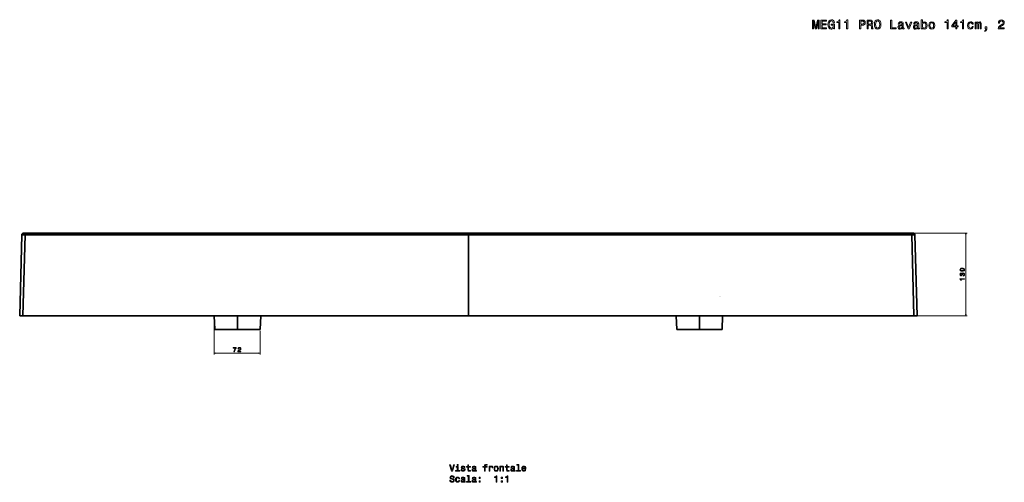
# Model space of a CAD drawing. Extents: x -111 to 2588, y 2 to 1813.
# Tile 3 of 5: x -111 to 1437, y 1087 to 1813. Entities that reach past the tile are written whole.
import ezdxf

# ---------------------------------------------------------------- set-up
doc = ezdxf.new("R2010")
doc.units = 0

msp = doc.modelspace()

# ---------------------------------------------------------------- linework, layer by layer
at = {"color": 7, "lineweight": 35}
for p, q in [((-107.3, 1475.3), (-110.6, 1348.3)), ((-107.3, 1475.3), (-110.6, 1348.3)), ((-102.2, 1475.3), (-105.6, 1348.3)), ((-102.2, 1475.3), (-105.6, 1348.3)), ((1293.2, 1478.3), (-104.2, 1478.3)), ((-102.2, 1478.3), (1291.2, 1478.3)), ((-102.2, 1478.3), (1291.2, 1478.3)), ((-102.2, 1475.3), (594.5, 1475.3)), ((-102.2, 1475.3), (594.5, 1475.3)), ((-90.7, 1478.3), (553.7, 1478.3)), ((552.9, 1478.3), (-89.9, 1478.3)), ((594.5, 1348.3), (594.5, 1475.3)), ((594.5, 1348.3), (594.5, 1475.3)), ((1291.2, 1475.3), (594.5, 1475.3)), ((1291.2, 1475.3), (594.5, 1475.3)), ((1279.7, 1478.3), (635.3, 1478.3)), ((636.1, 1478.3), (1278.9, 1478.3)), ((1291.2, 1475.3), (1294.6, 1348.3)), ((1291.2, 1475.3), (1294.6, 1348.3)), ((1296.3, 1475.3), (1299.6, 1348.3)), ((1296.3, 1475.3), (1299.6, 1348.3)), ((1299.6, 1348.3), (1296.3, 1475.3)), ((594.5, 1348.3), (-105.6, 1348.3)), ((-105.6, 1348.3), (594.5, 1348.3)), ((195.8, 1326.8), (194.9, 1348.3)), ((195.8, 1326.8), (194.9, 1348.3)), ((231.5, 1348.3), (231.5, 1326.8)), ((231.5, 1348.3), (231.5, 1326.8)), ((231.5, 1348.3), (231.5, 1326.8)), ((231.5, 1348.3), (231.5, 1326.8)), ((268.1, 1348.3), (267.1, 1326.8)), ((594.5, 1348.3), (1294.6, 1348.3)), ((594.5, 1348.3), (1294.6, 1348.3)), ((920.9, 1348.3), (921.9, 1326.8)), ((957.5, 1348.3), (957.5, 1326.8)), ((957.5, 1348.3), (957.5, 1326.8)), ((993.2, 1326.8), (994.1, 1348.3)), ((993.2, 1326.8), (994.1, 1348.3)), ((195.8, 1326.8), (231.5, 1326.8)), ((231.5, 1326.8), (195.8, 1326.8)), ((267.1, 1326.8), (231.5, 1326.8)), ((231.5, 1326.8), (267.1, 1326.8)), ((957.5, 1326.8), (921.9, 1326.8)), ((957.5, 1326.8), (921.9, 1326.8)), ((993.2, 1326.8), (957.5, 1326.8)), ((993.2, 1326.8), (957.5, 1326.8))]:
    msp.add_line(p, q, dxfattribs=at)
at = {"color": 7, "lineweight": 35, "ltscale": 0.050682}
msp.add_line((-104.2, 1478.3), (-102.2, 1478.3), dxfattribs=at)
msp.add_line((-104.2, 1478.3), (-102.2, 1478.3), dxfattribs=at)
at = {"color": 7, "lineweight": 35, "ltscale": 0.335828}
for p, q in [((-103.4, 1478.3), (-89.9, 1478.3)), ((1292.4, 1478.3), (1278.9, 1478.3))]:
    msp.add_line(p, q, dxfattribs=at)
at = {"color": 7, "lineweight": 35, "ltscale": 0.31515}
msp.add_line((-90.7, 1478.3), (-103.4, 1478.3), dxfattribs=at)
at = {"color": 7, "lineweight": 35, "ltscale": 0.073038}
for p, q in [((-102.2, 1475.3), (-102.2, 1478.3)), ((-102.2, 1475.3), (-102.2, 1478.3)), ((1291.2, 1475.3), (1291.2, 1478.3)), ((1291.2, 1475.3), (1291.2, 1478.3))]:
    msp.add_line(p, q, dxfattribs=at)
at = {"color": 7, "lineweight": 35, "ltscale": 0.4375}
for p, q in [((215, 1478.3), (232.5, 1478.3)), ((232.5, 1478.3), (250, 1478.3)), ((939, 1478.3), (956.5, 1478.3)), ((956.5, 1478.3), (974, 1478.3))]:
    msp.add_line(p, q, dxfattribs=at)
at = {"color": 7, "lineweight": 35, "ltscale": 0.335826}
for p, q in [((552.9, 1478.3), (566.3, 1478.3)), ((636.1, 1478.3), (622.7, 1478.3))]:
    msp.add_line(p, q, dxfattribs=at)
at = {"color": 7, "lineweight": 35, "ltscale": 0.315149}
for p, q in [((566.3, 1478.3), (553.7, 1478.3)), ((622.7, 1478.3), (635.3, 1478.3)), ((1279.7, 1478.3), (1292.4, 1478.3))]:
    msp.add_line(p, q, dxfattribs=at)
at = {"color": 7, "lineweight": 35, "ltscale": 0.050684}
for p, q in [((1291.2, 1478.3), (1293.2, 1478.3)), ((1293.2, 1478.3), (1291.2, 1478.3))]:
    msp.add_line(p, q, dxfattribs=at)
at = {"color": 7, "lineweight": 13}
for p, q in [((1293.2, 1478.3), (1378.1, 1478.3)), ((1376.1, 1348.3), (1376.1, 1478.3)), ((194.9, 1346.3), (194.9, 1287.7)), ((1296.6, 1348.3), (1378.1, 1348.3)), ((267.1, 1324.8), (267.1, 1287.7)), ((194.9, 1289.7), (267.1, 1289.7))]:
    msp.add_line(p, q, dxfattribs=at)
at = {"color": 7, "lineweight": 35, "ltscale": 0.126706}
msp.add_line((-110.6, 1348.3), (-105.6, 1348.3), dxfattribs=at)
msp.add_line((-110.6, 1348.3), (-105.6, 1348.3), dxfattribs=at)
at = {"color": 7, "lineweight": 35, "ltscale": 0.126709}
msp.add_line((1294.6, 1348.3), (1299.6, 1348.3), dxfattribs=at)
msp.add_line((1294.6, 1348.3), (1299.6, 1348.3), dxfattribs=at)
at = {"color": 7, "lineweight": 13}
for points in [[(1135.5, 1798.8), (1137.1, 1798.8), (1137.1, 1811.5), (1139.7, 1798.8), (1141.4, 1798.8), (1144, 1811.5), (1144, 1798.8), (1145.6, 1798.8), (1145.6, 1812.8), (1143.2, 1812.8), (1140.6, 1800.5), (1138, 1812.8), (1135.5, 1812.8)], [(1148.5, 1798.8), (1157.4, 1798.8), (1157.4, 1800.5), (1150.3, 1800.5), (1150.3, 1805.3), (1156.6, 1805.3), (1156.6, 1806.9), (1150.3, 1806.9), (1150.3, 1811.1), (1157.2, 1811.1), (1157.2, 1812.8), (1148.5, 1812.8)], [(1168.6, 1800.7), (1168.9, 1798.8), (1169.9, 1798.8), (1169.9, 1806.4), (1164.8, 1806.4), (1164.8, 1804.7), (1167.9, 1804.7), (1167.9, 1804.6), (1167.7, 1802.7), (1167.1, 1801.3), (1166.1, 1800.5), (1164.8, 1800.2), (1163.5, 1800.6), (1162.4, 1801.6), (1161.7, 1803.4), (1161.5, 1805.9), (1161.7, 1808.3), (1162.4, 1810.1), (1163.5, 1811.2), (1164.9, 1811.6), (1165.9, 1811.4), (1166.8, 1810.8), (1167.4, 1809.9), (1167.7, 1808.6), (1169.7, 1808.6), (1169.2, 1810.6), (1168.2, 1812), (1166.8, 1812.9), (1165.1, 1813.2), (1162.8, 1812.7), (1161, 1811.2), (1159.9, 1808.9), (1159.5, 1805.8), (1159.9, 1802.7), (1161, 1800.4), (1162.7, 1798.9), (1164.7, 1798.5), (1165.9, 1798.6), (1166.9, 1799), (1167.8, 1799.7)], [(1176.6, 1798.8), (1178.5, 1798.8), (1178.5, 1812.9), (1177.1, 1812.9), (1176.7, 1811.7), (1176, 1810.9), (1174.9, 1810.4), (1173.4, 1810.2), (1173.4, 1808.8), (1176.6, 1808.8)], [(1188.8, 1798.8), (1190.6, 1798.8), (1190.6, 1812.9), (1189.2, 1812.9), (1188.9, 1811.7), (1188.2, 1810.9), (1187.1, 1810.4), (1185.5, 1810.2), (1185.5, 1808.8), (1188.8, 1808.8)], [(1209.2, 1798.8), (1211, 1798.8), (1211, 1804.7), (1213.1, 1804.7), (1215.2, 1804.9), (1216.8, 1805.6), (1217.9, 1806.9), (1218.3, 1808.8), (1218, 1810.5), (1217.2, 1811.8), (1215.8, 1812.6), (1214, 1812.8), (1209.2, 1812.8)], [(1213.5, 1811.1), (1214.7, 1811), (1215.6, 1810.6), (1216.1, 1809.9), (1216.3, 1808.8), (1216.1, 1807.6), (1215.6, 1806.9), (1214.6, 1806.6), (1213.4, 1806.5), (1211, 1806.5), (1211, 1811.1)], [(1221.1, 1798.8), (1223, 1798.8), (1223, 1804.7), (1224.9, 1804.7), (1226.3, 1804.7), (1227.2, 1804.4), (1227.7, 1803.7), (1227.9, 1802.6), (1228, 1800.7), (1228.1, 1799.5), (1228.3, 1798.8), (1230.4, 1798.8), (1230.4, 1799.2), (1230, 1799.8), (1229.8, 1800.8), (1229.7, 1803.1), (1229.3, 1804.8), (1228.9, 1805.3), (1228.1, 1805.7), (1228.9, 1806.2), (1229.5, 1806.9), (1229.9, 1807.8), (1230, 1808.8), (1229.7, 1810.5), (1228.9, 1811.8), (1227.6, 1812.6), (1225.8, 1812.8), (1221.1, 1812.8)], [(1225.2, 1811.1), (1226.5, 1811), (1227.3, 1810.6), (1227.9, 1809.9), (1228.1, 1808.8), (1227.9, 1807.6), (1227.3, 1806.9), (1226.4, 1806.6), (1225.1, 1806.5), (1223, 1806.5), (1223, 1811.1)], [(1232.5, 1805.8), (1232.9, 1802.7), (1234, 1800.4), (1235.6, 1798.9), (1237.7, 1798.5), (1239.8, 1798.9), (1241.5, 1800.4), (1242.5, 1802.7), (1242.9, 1805.8), (1242.5, 1809), (1242.1, 1810.2), (1241.5, 1811.3), (1239.8, 1812.7), (1238.8, 1813.1), (1237.7, 1813.2), (1235.6, 1812.7), (1233.9, 1811.3), (1232.9, 1809)], [(1234.5, 1805.8), (1234.7, 1808.3), (1235.4, 1810.1), (1236.4, 1811.2), (1237.7, 1811.5), (1239, 1811.2), (1240.1, 1810.1), (1240.7, 1808.3), (1241, 1805.8), (1240.7, 1803.4), (1240.1, 1801.6), (1239, 1800.5), (1237.7, 1800.2), (1236.4, 1800.5), (1235.4, 1801.6), (1234.7, 1803.4)], [(1257.9, 1798.8), (1266.9, 1798.8), (1266.9, 1800.5), (1259.8, 1800.5), (1259.8, 1812.8), (1257.9, 1812.8)], [(1308.1, 1800.5), (1309.4, 1799), (1311.2, 1798.5), (1312.9, 1798.8), (1314.2, 1800), (1315.1, 1801.8), (1315.4, 1804.3), (1315.1, 1806.7), (1314.2, 1808.5), (1312.9, 1809.7), (1311.2, 1810.1), (1309.4, 1809.5), (1308.7, 1808.9), (1308.1, 1808), (1308.1, 1813.3), (1306.3, 1813.3), (1306.3, 1798.8), (1308.1, 1798.8)], [(1346.7, 1798.8), (1348.5, 1798.8), (1348.5, 1812.9), (1347.1, 1812.9), (1346.8, 1811.7), (1346, 1810.9), (1344.9, 1810.4), (1343.4, 1810.2), (1343.4, 1808.8), (1346.7, 1808.8)], [(1360.3, 1798.8), (1362.1, 1798.8), (1362.1, 1802.3), (1364.1, 1802.3), (1364.1, 1803.9), (1362.1, 1803.9), (1362.1, 1812.5), (1360.3, 1812.5), (1354.1, 1804.1), (1354.1, 1802.3), (1360.3, 1802.3)], [(1370.9, 1798.8), (1372.8, 1798.8), (1372.8, 1812.9), (1371.4, 1812.9), (1371, 1811.7), (1370.3, 1810.9), (1369.2, 1810.4), (1367.7, 1810.2), (1367.7, 1808.8), (1370.9, 1808.8)], [(1427.1, 1798.8), (1436.7, 1798.8), (1436.7, 1800.6), (1429.1, 1800.6), (1429.5, 1801.5), (1430.3, 1802.3), (1432.5, 1803.7), (1433.7, 1804.3), (1435, 1805.2), (1436, 1806.2), (1436.5, 1807.4), (1436.7, 1808.8), (1436.4, 1810.5), (1435.4, 1811.8), (1434, 1812.6), (1432.1, 1812.9), (1430.2, 1812.6), (1428.7, 1811.6), (1427.8, 1810.1), (1427.4, 1808.1), (1427.4, 1807.9), (1429.3, 1807.9), (1429.3, 1808), (1429.4, 1809.4), (1430, 1810.4), (1430.9, 1811), (1432, 1811.3), (1433.2, 1811.1), (1434, 1810.6), (1434.6, 1809.8), (1434.8, 1808.8), (1434.7, 1807.9), (1434.3, 1807.1), (1433.6, 1806.4), (1432.8, 1805.8), (1431.6, 1805.1), (1429.6, 1803.9), (1428.2, 1802.6), (1427.4, 1800.9), (1427.1, 1798.9)], [(1276.4, 1800.3), (1276.4, 1800.2), (1276.5, 1799.5), (1276.8, 1799), (1278.1, 1798.6), (1279.1, 1798.8), (1279.1, 1800.2), (1278.7, 1800.1), (1278.1, 1800.4), (1278, 1801.2), (1278, 1806.8), (1277.7, 1808.2), (1277, 1809.2), (1275.8, 1809.8), (1274.1, 1810.1), (1272.4, 1809.8), (1271.1, 1809.1), (1270.3, 1808.1), (1270.1, 1806.6), (1270.1, 1806.5), (1271.7, 1806.5), (1271.8, 1807.4), (1272.3, 1808), (1273, 1808.3), (1274, 1808.5), (1275, 1808.4), (1275.7, 1808.1), (1276.1, 1807.6), (1276.3, 1806.8), (1276.2, 1806), (1275.9, 1805.6), (1275.1, 1805.4), (1273.6, 1805.2), (1271.8, 1804.8), (1270.6, 1804.2), (1269.9, 1803.2), (1269.6, 1801.7), (1269.8, 1800.4), (1270.5, 1799.4), (1271.5, 1798.7), (1272.9, 1798.5), (1274.7, 1798.9)], [(1276.2, 1802.6), (1276, 1801.6), (1275.3, 1800.8), (1274.4, 1800.3), (1273.2, 1800.1), (1272.4, 1800.2), (1271.9, 1800.5), (1271.5, 1801.1), (1271.4, 1801.8), (1271.5, 1802.6), (1271.8, 1803.1), (1273.1, 1803.6), (1274.7, 1803.9), (1276.2, 1804.3)], [(1285.4, 1798.8), (1287.2, 1798.8), (1291.2, 1809.7), (1289.4, 1809.7), (1286.3, 1800.9), (1283.2, 1809.7), (1281.4, 1809.7)], [(1300.7, 1800.3), (1300.7, 1800.2), (1300.8, 1799.5), (1301.1, 1799), (1302.4, 1798.6), (1303.4, 1798.8), (1303.4, 1800.2), (1302.9, 1800.1), (1302.4, 1800.4), (1302.3, 1801.2), (1302.3, 1806.8), (1302, 1808.2), (1301.3, 1809.2), (1300.1, 1809.8), (1298.4, 1810.1), (1296.7, 1809.8), (1295.4, 1809.1), (1294.6, 1808.1), (1294.4, 1806.6), (1294.4, 1806.5), (1296, 1806.5), (1296.1, 1807.4), (1296.5, 1808), (1297.3, 1808.3), (1298.3, 1808.5), (1299.3, 1808.4), (1300, 1808.1), (1300.4, 1807.6), (1300.6, 1806.8), (1300.5, 1806), (1300.2, 1805.6), (1299.4, 1805.4), (1297.8, 1805.2), (1296.1, 1804.8), (1294.9, 1804.2), (1294.1, 1803.2), (1293.9, 1801.7), (1294.1, 1800.4), (1294.8, 1799.4), (1295.8, 1798.7), (1297.2, 1798.5), (1299, 1798.9)], [(1300.5, 1802.6), (1300.3, 1801.6), (1299.6, 1800.8), (1298.6, 1800.3), (1297.5, 1800.1), (1296.7, 1800.2), (1296.1, 1800.5), (1295.8, 1801.1), (1295.7, 1801.8), (1295.8, 1802.6), (1296.1, 1803.1), (1297.4, 1803.6), (1299, 1803.9), (1300.5, 1804.3)], [(1313.6, 1804.3), (1313.4, 1802.4), (1312.8, 1801.1), (1312, 1800.3), (1310.9, 1800), (1309.7, 1800.3), (1308.8, 1801.1), (1308.3, 1802.4), (1308.1, 1804.3), (1308.3, 1806.1), (1308.8, 1807.4), (1309.7, 1808.2), (1310.9, 1808.5), (1312, 1808.2), (1312.8, 1807.4), (1313.4, 1806.1)], [(1318, 1804.2), (1318.4, 1801.8), (1319.3, 1800), (1320.8, 1798.8), (1322.7, 1798.5), (1324.7, 1798.8), (1326.2, 1799.9), (1327.1, 1801.8), (1327.4, 1804.2), (1327.1, 1806.7), (1326.2, 1808.5), (1324.7, 1809.7), (1322.7, 1810.1), (1320.8, 1809.7), (1319.3, 1808.5), (1318.4, 1806.7)], [(1319.8, 1804.3), (1320, 1806.1), (1320.6, 1807.4), (1321.5, 1808.2), (1322.7, 1808.5), (1323.9, 1808.2), (1324.9, 1807.4), (1325.4, 1806.1), (1325.6, 1804.3), (1325.4, 1802.4), (1324.9, 1801.1), (1323.9, 1800.3), (1322.7, 1800), (1321.5, 1800.3), (1320.6, 1801.1), (1320, 1802.4)], [(1355.8, 1803.9), (1360.3, 1810.2), (1360.3, 1803.9)], [(1386.2, 1806.1), (1387.9, 1806.1), (1387.6, 1807.7), (1386.7, 1809), (1385.4, 1809.8), (1383.6, 1810.1), (1381.7, 1809.7), (1380.2, 1808.5), (1379.3, 1806.7), (1378.9, 1804.2), (1379.2, 1801.8), (1380.1, 1800), (1381.6, 1798.8), (1383.5, 1798.5), (1385.3, 1798.8), (1386.6, 1799.6), (1387.5, 1800.9), (1388, 1802.7), (1386.3, 1802.7), (1386, 1801.6), (1385.4, 1800.7), (1384.6, 1800.2), (1383.6, 1800), (1382.4, 1800.3), (1381.5, 1801.1), (1380.9, 1802.4), (1380.8, 1804.3), (1380.9, 1806.1), (1381.5, 1807.4), (1382.4, 1808.2), (1383.6, 1808.5), (1384.6, 1808.3), (1385.4, 1807.9), (1386, 1807.1)], [(1390.7, 1798.8), (1392.4, 1798.8), (1392.4, 1806.1), (1392.5, 1807.2), (1392.8, 1808), (1393.2, 1808.4), (1393.8, 1808.6), (1394.3, 1808.4), (1394.6, 1808), (1394.8, 1807.4), (1394.9, 1806.4), (1394.9, 1798.8), (1396.4, 1798.8), (1396.4, 1806.1), (1396.5, 1807.2), (1396.8, 1807.9), (1397.3, 1808.4), (1397.9, 1808.6), (1398.4, 1808.4), (1398.7, 1808), (1398.9, 1806.4), (1398.9, 1798.8), (1400.5, 1798.8), (1400.5, 1806.3), (1400.4, 1807.9), (1400.1, 1809.1), (1399.5, 1809.8), (1398.4, 1810.1), (1397.2, 1809.7), (1396.2, 1808.5), (1395.5, 1809.6), (1394.2, 1810.1), (1393.1, 1809.7), (1392.3, 1808.5), (1392.3, 1809.7), (1390.7, 1809.7)], [(1406.4, 1798.8), (1407.7, 1798.8), (1407.7, 1798.5), (1407.6, 1797.5), (1407.3, 1796.8), (1406.7, 1796.4), (1405.9, 1796.1), (1405.9, 1794.8), (1407.3, 1795.1), (1408.3, 1795.8), (1408.9, 1797), (1409.1, 1798.6), (1409.1, 1801.9), (1406.4, 1801.9)], [(1370.7, 1418.3), (1372.3, 1418.5), (1373.4, 1418.9), (1374.1, 1419.7), (1374.3, 1420.7), (1374.1, 1421.8), (1373.4, 1422.5), (1372.3, 1423), (1370.7, 1423.2), (1369.1, 1423), (1368.5, 1422.8), (1368, 1422.5), (1367.3, 1421.8), (1367, 1420.7), (1367.3, 1419.7), (1368, 1418.9), (1369.1, 1418.5)], [(1371.9, 1410.7), (1372, 1410.7), (1372.9, 1410.9), (1373.7, 1411.4), (1374.1, 1412.1), (1374.3, 1413.1), (1374.1, 1414.1), (1373.7, 1414.9), (1373, 1415.4), (1372.1, 1415.6), (1371.5, 1415.5), (1371, 1415.3), (1370.6, 1414.9), (1370.3, 1414.5), (1369.8, 1415.1), (1368.9, 1415.4), (1368.1, 1415.2), (1367.5, 1414.8), (1367.2, 1414.1), (1367, 1413.1), (1367.2, 1412.2), (1367.7, 1411.5), (1368.4, 1411), (1369.3, 1410.9), (1369.4, 1410.9), (1369.4, 1411.8), (1368.7, 1411.9), (1368.3, 1412.1), (1368, 1412.5), (1367.9, 1413.1), (1368, 1413.7), (1368.2, 1414.1), (1368.5, 1414.3), (1369, 1414.4), (1369.5, 1414.3), (1369.8, 1414), (1370, 1413.6), (1370.1, 1413), (1370.1, 1412.7), (1370.8, 1412.7), (1370.8, 1413.1), (1370.9, 1413.8), (1371.2, 1414.3), (1371.6, 1414.5), (1372.1, 1414.6), (1372.7, 1414.5), (1373.1, 1414.2), (1373.4, 1413.8), (1373.5, 1413.2), (1373.3, 1412.5), (1373, 1412.1), (1372.6, 1411.8), (1371.9, 1411.7)], [(1370.7, 1419.3), (1369.5, 1419.4), (1368.6, 1419.6), (1368.1, 1420.1), (1367.9, 1420.7), (1368.1, 1421.4), (1368.6, 1421.9), (1369.5, 1422.1), (1370.7, 1422.2), (1371.9, 1422.1), (1372.8, 1421.9), (1373.3, 1421.4), (1373.5, 1420.7), (1373.3, 1420.1), (1372.8, 1419.6), (1371.9, 1419.4)], [(1374.1, 1405.6), (1374.1, 1406.5), (1367, 1406.5), (1367, 1405.8), (1367.7, 1405.7), (1368.1, 1405.3), (1368.3, 1404.7), (1368.4, 1404), (1369.1, 1404), (1369.1, 1405.6)], [(225.9, 1291.7), (226.9, 1291.7), (227.2, 1293.3), (227.8, 1294.9), (228.6, 1296.3), (229.7, 1297.7), (229.7, 1298.5), (224.9, 1298.5), (224.9, 1297.6), (228.7, 1297.6), (227.6, 1296.2), (226.8, 1294.8), (226.2, 1293.3)], [(232.3, 1291.7), (237.1, 1291.7), (237.1, 1292.5), (233.3, 1292.5), (233.5, 1293), (233.9, 1293.4), (235, 1294.1), (235.6, 1294.4), (236.3, 1294.9), (236.7, 1295.4), (237, 1296), (237.1, 1296.6), (236.9, 1297.5), (236.5, 1298.1), (235.7, 1298.6), (234.8, 1298.7), (233.8, 1298.5), (233.1, 1298.1), (232.6, 1297.3), (232.4, 1296.3), (232.4, 1296.2), (233.4, 1296.2), (233.4, 1296.3), (233.5, 1296.9), (233.7, 1297.4), (234.2, 1297.8), (234.7, 1297.9), (235.3, 1297.8), (235.8, 1297.5), (236, 1297.1), (236.1, 1296.6), (236.1, 1296.2), (235.9, 1295.8), (235.6, 1295.4), (235.1, 1295.1), (234.5, 1294.8), (233.5, 1294.2), (232.8, 1293.5), (232.4, 1292.7), (232.3, 1291.7)], [(571.3, 1114.4), (568.8, 1105.9), (566.3, 1114.4), (564.9, 1114.4), (568.1, 1104.4), (569.6, 1104.4), (572.7, 1114.4)], [(578.4, 1114.7), (577.1, 1114.7), (577.1, 1113.3), (578.4, 1113.3)], [(593.6, 1110.8), (593.6, 1106.9), (593.7, 1105.7), (594.1, 1104.8), (594.9, 1104.3), (596.2, 1104.1), (597.7, 1104.2), (597.7, 1105.3), (596.6, 1105.2), (595.7, 1105.3), (595.1, 1105.7), (594.9, 1106.3), (594.8, 1107.1), (594.8, 1110.8), (597.7, 1110.8), (597.7, 1111.9), (594.8, 1111.9), (594.8, 1114.1), (593.6, 1114.1), (593.6, 1111.9), (591.4, 1111.9), (591.4, 1110.8)], [(619.7, 1110.8), (619.7, 1104.4), (620.9, 1104.4), (620.9, 1110.8), (623.8, 1110.8), (623.8, 1111.9), (620.9, 1111.9), (620.9, 1112.3), (621, 1112.9), (621.4, 1113.3), (621.9, 1113.5), (622.7, 1113.6), (623.8, 1113.6), (623.8, 1114.7), (622.4, 1114.7), (621.2, 1114.6), (620.3, 1114.2), (619.8, 1113.5), (619.7, 1112.6), (619.7, 1111.9), (617.3, 1111.9), (617.3, 1110.8)], [(654.3, 1110.8), (654.3, 1106.9), (654.4, 1105.7), (654.8, 1104.8), (655.6, 1104.3), (657, 1104.1), (658.5, 1104.2), (658.5, 1105.3), (657.4, 1105.2), (656.4, 1105.3), (655.8, 1105.7), (655.6, 1106.3), (655.6, 1107.1), (655.6, 1110.8), (658.5, 1110.8), (658.5, 1111.9), (655.6, 1111.9), (655.6, 1114.1), (654.3, 1114.1), (654.3, 1111.9), (652.1, 1111.9), (652.1, 1110.8)], [(672.5, 1113.7), (672.5, 1105.5), (669.9, 1105.5), (669.9, 1104.4), (676.3, 1104.4), (676.3, 1105.5), (673.7, 1105.5), (673.7, 1114.7), (670.5, 1114.7), (670.5, 1113.7)], [(578.4, 1105.5), (578.4, 1111.9), (575.1, 1111.9), (575.1, 1110.8), (577.1, 1110.8), (577.1, 1105.5), (574.5, 1105.5), (574.5, 1104.4), (581, 1104.4), (581, 1105.5)], [(587, 1108.9), (585.8, 1109.2), (584.9, 1109.5), (584.6, 1110.2), (584.6, 1110.7), (584.9, 1111), (585.4, 1111.2), (586.1, 1111.3), (586.8, 1111.2), (587.4, 1111), (587.7, 1110.6), (587.8, 1110.1), (589.1, 1110.1), (589.1, 1110.1), (588.9, 1111), (588.3, 1111.8), (587.4, 1112.2), (586.1, 1112.4), (584.9, 1112.2), (584, 1111.8), (583.5, 1111), (583.3, 1110.2), (583.4, 1109.3), (583.8, 1108.7), (584.5, 1108.3), (585.5, 1107.9), (586.9, 1107.6), (587.7, 1107.2), (588, 1107), (588, 1106.5), (587.9, 1106), (587.6, 1105.6), (587, 1105.3), (586.3, 1105.2), (585.5, 1105.3), (584.9, 1105.6), (584.5, 1106.1), (584.3, 1106.8), (583.1, 1106.8), (583.3, 1105.6), (583.9, 1104.8), (584.8, 1104.3), (586.1, 1104.1), (587.5, 1104.3), (588.5, 1104.8), (589.1, 1105.6), (589.3, 1106.7), (589.2, 1107.6), (588.7, 1108.2), (588, 1108.6)], [(605.1, 1105.4), (605.1, 1105.4), (605.2, 1104.9), (605.4, 1104.5), (606.3, 1104.2), (607.1, 1104.4), (607.1, 1105.3), (606.7, 1105.3), (606.3, 1105.5), (606.3, 1106.1), (606.3, 1110.1), (606.1, 1111.1), (605.6, 1111.8), (604.7, 1112.2), (603.5, 1112.4), (602.3, 1112.2), (601.4, 1111.7), (600.8, 1111), (600.6, 1110), (600.6, 1109.9), (601.8, 1109.9), (601.9, 1110.5), (602.2, 1110.9), (602.7, 1111.2), (603.4, 1111.3), (604.1, 1111.2), (604.6, 1111), (604.9, 1110.6), (605, 1110.1), (605, 1109.5), (604.8, 1109.2), (604.2, 1109), (603.1, 1108.9), (601.9, 1108.7), (601, 1108.2), (600.5, 1107.5), (600.3, 1106.4), (600.5, 1105.5), (600.9, 1104.8), (601.6, 1104.3), (602.6, 1104.2), (604, 1104.5)], [(605, 1107.1), (604.8, 1106.3), (604.4, 1105.8), (603.7, 1105.4), (602.8, 1105.3), (602.3, 1105.3), (601.9, 1105.6), (601.6, 1106), (601.6, 1106.5), (601.6, 1107), (601.9, 1107.4), (602.8, 1107.8), (604, 1108), (605, 1108.3)], [(627.1, 1104.4), (628.3, 1104.4), (628.3, 1108.8), (628.4, 1109.9), (628.8, 1110.6), (629.5, 1111.1), (630.3, 1111.3), (631, 1111.2), (631.4, 1110.9), (631.7, 1110.4), (631.8, 1109.7), (633.1, 1109.7), (632.9, 1110.9), (632.5, 1111.7), (631.7, 1112.2), (630.6, 1112.4), (629.8, 1112.3), (629.2, 1112), (628.6, 1111.5), (628.2, 1110.8), (628.2, 1112.1), (627.1, 1112.1)], [(634.9, 1108.3), (635.1, 1106.5), (635.8, 1105.2), (636.8, 1104.4), (638.2, 1104.1), (639.6, 1104.4), (640.7, 1105.2), (641.3, 1106.5), (641.6, 1108.3), (641.3, 1110), (640.7, 1111.3), (639.6, 1112.1), (638.2, 1112.4), (636.8, 1112.1), (635.8, 1111.3), (635.1, 1110)], [(636.2, 1108.3), (636.3, 1109.6), (636.7, 1110.5), (637.4, 1111.1), (638.2, 1111.3), (639.1, 1111.1), (639.7, 1110.5), (640.1, 1109.6), (640.3, 1108.3), (640.1, 1107), (639.7, 1106), (639.1, 1105.4), (638.2, 1105.2), (637.4, 1105.4), (636.7, 1106), (636.3, 1107)], [(643.9, 1104.4), (645.2, 1104.4), (645.2, 1108.9), (645.3, 1109.9), (645.7, 1110.6), (646.4, 1111.1), (647.3, 1111.3), (647.9, 1111.1), (648.4, 1110.7), (648.6, 1110.1), (648.7, 1109.2), (648.7, 1104.4), (649.9, 1104.4), (649.9, 1109.5), (649.9, 1110.5), (649.6, 1111.3), (648.8, 1112.1), (647.4, 1112.4), (646.7, 1112.3), (646.1, 1112), (645.6, 1111.6), (645.1, 1110.9), (645.1, 1112.1), (643.9, 1112.1)], [(665.9, 1105.4), (665.9, 1105.4), (665.9, 1104.9), (666.2, 1104.5), (667.1, 1104.2), (667.8, 1104.4), (667.8, 1105.3), (667.5, 1105.3), (667.1, 1105.5), (667, 1106.1), (667, 1110.1), (666.8, 1111.1), (666.3, 1111.8), (665.4, 1112.2), (664.2, 1112.4), (663, 1112.2), (662.1, 1111.7), (661.5, 1111), (661.3, 1110), (661.3, 1109.9), (662.5, 1109.9), (662.6, 1110.5), (662.9, 1110.9), (663.4, 1111.2), (664.2, 1111.3), (664.9, 1111.2), (665.4, 1111), (665.7, 1110.6), (665.8, 1110.1), (665.7, 1109.5), (665.5, 1109.2), (664.9, 1109), (663.8, 1108.9), (662.6, 1108.7), (661.7, 1108.2), (661.2, 1107.5), (661, 1106.4), (661.2, 1105.5), (661.6, 1104.8), (662.3, 1104.3), (663.3, 1104.2), (664.7, 1104.5)], [(665.7, 1107.1), (665.6, 1106.3), (665.1, 1105.8), (664.4, 1105.4), (663.5, 1105.3), (663, 1105.3), (662.6, 1105.6), (662.4, 1106), (662.3, 1106.5), (662.4, 1107), (662.6, 1107.4), (663.5, 1107.8), (664.7, 1108), (665.7, 1108.3)], [(679.7, 1107.9), (684.8, 1107.9), (684.8, 1108.5), (684.6, 1110.1), (684, 1111.4), (682.9, 1112.1), (681.6, 1112.4), (680.3, 1112.1), (679.3, 1111.3), (678.6, 1110), (678.4, 1108.3), (678.6, 1106.5), (679.3, 1105.2), (680.3, 1104.4), (681.6, 1104.1), (682.7, 1104.3), (683.6, 1104.8), (684.3, 1105.6), (684.7, 1106.6), (683.4, 1106.6), (683.2, 1106), (682.8, 1105.6), (681.7, 1105.3), (680.9, 1105.4), (680.3, 1105.9), (679.9, 1106.7), (679.7, 1107.8)], [(679.7, 1109), (679.9, 1110), (680.3, 1110.7), (680.9, 1111.1), (681.6, 1111.3), (682.4, 1111.1), (683, 1110.7), (683.4, 1110), (683.5, 1109)], [(566.6, 1090.4), (565.2, 1090.4), (565.5, 1088.9), (566.3, 1087.8), (567.4, 1087.1), (568.9, 1086.8), (570.4, 1087.1), (571.5, 1087.7), (572.2, 1088.7), (572.4, 1090), (572.2, 1091.2), (571.6, 1092), (570.6, 1092.5), (569.3, 1092.8), (568.2, 1093.1), (567.5, 1093.4), (567, 1093.9), (566.9, 1094.6), (567, 1095.3), (567.4, 1095.7), (568, 1096.1), (568.8, 1096.2), (569.6, 1096), (570.2, 1095.7), (570.6, 1095), (570.8, 1094.1), (572.2, 1094.1), (572.2, 1094.2), (571.9, 1095.5), (571.2, 1096.5), (570.2, 1097.2), (568.7, 1097.4), (567.4, 1097.2), (566.4, 1096.6), (565.8, 1095.6), (565.6, 1094.4), (565.7, 1093.3), (566.3, 1092.6), (567.2, 1092.1), (568.3, 1091.7), (569.5, 1091.4), (570.4, 1091.1), (570.9, 1090.6), (571.1, 1089.9), (570.9, 1089.1), (570.5, 1088.5), (569.8, 1088.2), (568.9, 1088), (567.9, 1088.2), (567.2, 1088.7), (566.7, 1089.4)], [(579.5, 1092.3), (580.7, 1092.3), (580.5, 1093.4), (579.8, 1094.3), (578.9, 1094.9), (577.6, 1095.1), (576.2, 1094.8), (575.2, 1094), (574.5, 1092.7), (574.3, 1091), (574.5, 1089.2), (575.1, 1087.9), (576.2, 1087.1), (577.6, 1086.8), (578.8, 1087.1), (579.8, 1087.7), (580.4, 1088.6), (580.7, 1089.9), (579.5, 1089.9), (579.3, 1089.1), (578.9, 1088.5), (578.3, 1088.1), (577.6, 1088), (576.7, 1088.2), (576.1, 1088.7), (575.7, 1089.7), (575.6, 1091), (575.7, 1092.3), (576.1, 1093.2), (576.8, 1093.8), (577.6, 1094), (578.4, 1093.9), (578.9, 1093.6), (579.3, 1093)], [(587.8, 1088.1), (587.8, 1088.1), (587.9, 1087.6), (588.1, 1087.2), (589, 1087), (589.7, 1087.1), (589.7, 1088.1), (589.4, 1088), (589, 1088.2), (588.9, 1088.8), (588.9, 1092.8), (588.8, 1093.8), (588.2, 1094.5), (587.4, 1095), (586.1, 1095.1), (584.9, 1095), (584, 1094.5), (583.5, 1093.7), (583.3, 1092.7), (583.3, 1092.6), (584.4, 1092.6), (584.5, 1093.2), (584.8, 1093.6), (585.4, 1093.9), (586.1, 1094), (586.8, 1093.9), (587.3, 1093.7), (587.6, 1093.3), (587.7, 1092.8), (587.6, 1092.2), (587.4, 1091.9), (586.8, 1091.8), (585.8, 1091.7), (584.5, 1091.4), (583.6, 1090.9), (583.1, 1090.2), (583, 1089.1), (583.1, 1088.2), (583.5, 1087.5), (584.3, 1087), (585.3, 1086.9), (586.6, 1087.2)], [(587.7, 1089.8), (587.5, 1089.1), (587, 1088.5), (586.3, 1088.1), (585.5, 1088), (584.9, 1088.1), (584.5, 1088.3), (584.3, 1088.7), (584.2, 1089.3), (584.3, 1089.8), (584.5, 1090.1), (585.4, 1090.5), (586.6, 1090.7), (587.7, 1091)], [(594.4, 1096.4), (594.4, 1088.2), (591.8, 1088.2), (591.8, 1087.1), (598.3, 1087.1), (598.3, 1088.2), (595.7, 1088.2), (595.7, 1097.5), (592.4, 1097.5), (592.4, 1096.4)], [(605.1, 1088.1), (605.1, 1088.1), (605.2, 1087.6), (605.4, 1087.2), (606.3, 1087), (607.1, 1087.1), (607.1, 1088.1), (606.7, 1088), (606.3, 1088.2), (606.3, 1088.8), (606.3, 1092.8), (606.1, 1093.8), (605.6, 1094.5), (604.7, 1095), (603.5, 1095.1), (602.3, 1095), (601.4, 1094.5), (600.8, 1093.7), (600.6, 1092.7), (600.6, 1092.6), (601.8, 1092.6), (601.9, 1093.2), (602.2, 1093.6), (602.7, 1093.9), (603.4, 1094), (604.1, 1093.9), (604.6, 1093.7), (604.9, 1093.3), (605, 1092.8), (605, 1092.2), (604.8, 1091.9), (604.2, 1091.8), (603.1, 1091.7), (601.9, 1091.4), (601, 1090.9), (600.5, 1090.2), (600.3, 1089.1), (600.5, 1088.2), (600.9, 1087.5), (601.6, 1087), (602.6, 1086.9), (604, 1087.2)], [(605, 1089.8), (604.8, 1089.1), (604.4, 1088.5), (603.7, 1088.1), (602.8, 1088), (602.3, 1088.1), (601.9, 1088.3), (601.6, 1088.7), (601.6, 1089.3), (601.6, 1089.8), (601.9, 1090.1), (602.8, 1090.5), (604, 1090.7), (605, 1091)], [(611.2, 1092.7), (613.2, 1092.7), (613.2, 1094.9), (611.2, 1094.9)], [(611.2, 1087.1), (613.2, 1087.1), (613.2, 1089.3), (611.2, 1089.3)], [(638, 1087.1), (639.3, 1087.1), (639.3, 1097.2), (638.3, 1097.2), (638, 1096.3), (637.5, 1095.7), (636.7, 1095.4), (635.6, 1095.3), (635.6, 1094.2), (638, 1094.2)], [(645.9, 1092.7), (647.9, 1092.7), (647.9, 1094.9), (645.9, 1094.9)], [(645.9, 1087.1), (647.9, 1087.1), (647.9, 1089.3), (645.9, 1089.3)], [(655.3, 1087.1), (656.6, 1087.1), (656.6, 1097.2), (655.7, 1097.2), (655.4, 1096.3), (654.9, 1095.7), (654.1, 1095.4), (653, 1095.3), (653, 1094.2), (655.3, 1094.2)]]:
    msp.add_lwpolyline(points, close=True, dxfattribs=at)
at = {"color": 7, "lineweight": 35}
for points in [[(-107.3, 1475.3), (-107.2, 1475.8), (-107.1, 1476.3), (-106.9, 1476.7), (-106.7, 1477.1), (-106.3, 1477.4), (-106, 1477.7), (-105.6, 1478), (-105.1, 1478.1), (-104.7, 1478.2), (-104.2, 1478.3)], [(-107.3, 1475.3), (-107.2, 1475.8), (-107.1, 1476.3), (-106.9, 1476.7), (-106.7, 1477.1), (-106.3, 1477.4), (-106, 1477.7), (-105.6, 1478), (-105.1, 1478.1), (-104.7, 1478.2), (-104.2, 1478.3)], [(-102.2, 1475.3), (-105.5, 1475.4), (-106.8, 1475.4), (-107.2, 1475.4), (-107.3, 1475.3), (-107.3, 1475.3), (-107.3, 1475.3), (-107.3, 1475.3)], [(-107.3, 1475.3), (-107.3, 1475.3), (-107.3, 1475.3), (-107.3, 1475.3), (-107.2, 1475.4), (-106.9, 1475.4), (-104.9, 1475.4), (-102.2, 1475.3)], [(1296.3, 1475.3), (1296.3, 1475.3), (1296.3, 1475.3), (1296.3, 1475.3), (1296.2, 1475.4), (1295.9, 1475.4), (1293.9, 1475.4), (1291.2, 1475.3)], [(1296.3, 1475.3), (1296.3, 1475.3), (1296.3, 1475.3), (1296.3, 1475.3), (1296.2, 1475.4), (1295.9, 1475.4), (1293.8, 1475.4), (1291.2, 1475.3)], [(1296.3, 1475.3), (1296.2, 1475.8), (1296.1, 1476.3), (1295.9, 1476.7), (1295.7, 1477.1), (1295.3, 1477.4), (1295, 1477.7), (1294.6, 1478), (1294.1, 1478.1), (1293.7, 1478.2), (1293.2, 1478.3)], [(1296.3, 1475.3), (1296.2, 1475.8), (1296.1, 1476.3), (1295.9, 1476.7), (1295.7, 1477.1), (1295.3, 1477.4), (1295, 1477.7), (1294.6, 1478), (1294.1, 1478.1), (1293.7, 1478.2), (1293.2, 1478.3)], [(1296.3, 1475.3), (1296.2, 1475.8), (1296.1, 1476.3), (1295.9, 1476.7), (1295.7, 1477.1), (1295.3, 1477.4), (1295, 1477.7), (1294.6, 1478), (1294.1, 1478.1), (1293.7, 1478.2), (1293.2, 1478.3)]]:
    msp.add_lwpolyline(points, dxfattribs=at)
at = {"color": 7, "lineweight": 13}
for points in [[(1376.6, 1476.3), (1376.1, 1478.3), (1375.6, 1476.3)], [(1375.6, 1350.2), (1376.1, 1348.3), (1376.6, 1350.2)], [(196.8, 1290.2), (194.9, 1289.7), (196.8, 1289.2)], [(265.2, 1289.2), (267.1, 1289.7), (265.2, 1290.2)]]:
    msp.add_lwpolyline(points, dxfattribs=at)
at = {"color": 7, "lineweight": 35}
msp.add_ellipse((981.7, 1379), major_axis=(8.19, -0.28), ratio=0.085456, start_param=6.088187, end_param=6.283113, dxfattribs=at)

doc.saveas('drawing.dxf')
